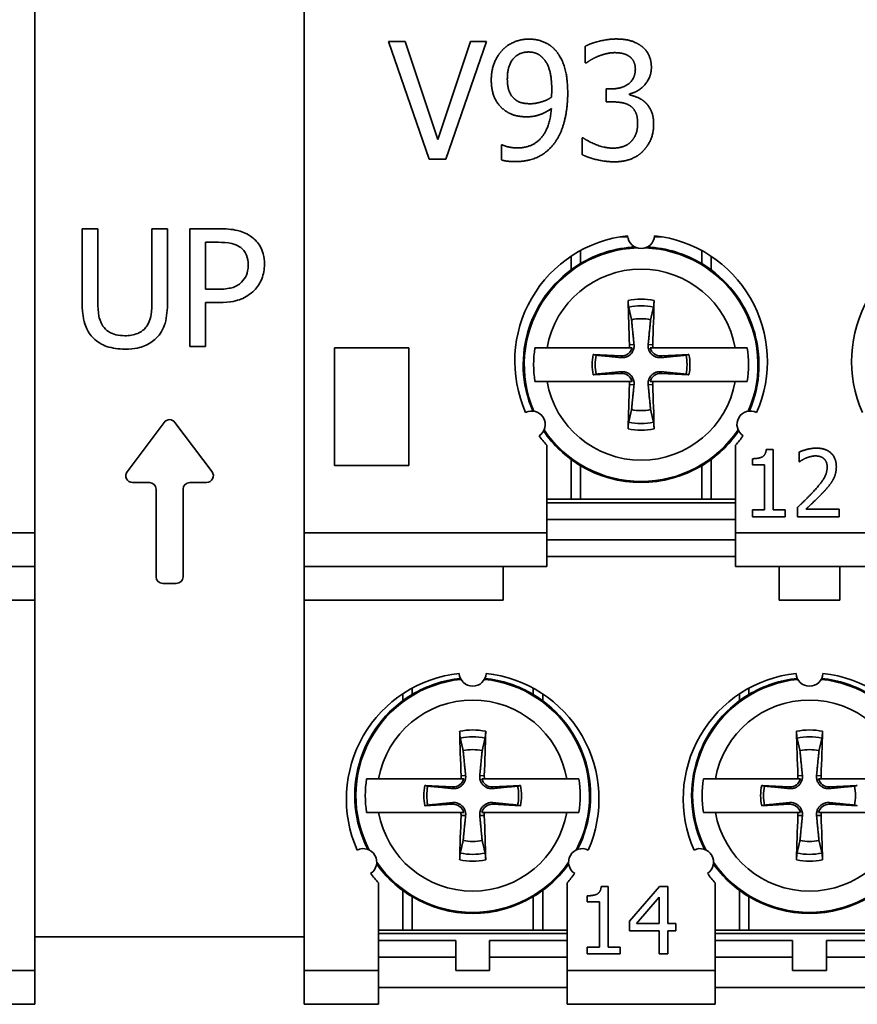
# Model space of a CAD drawing. Header units: millimetres. Extents: x 101 to 293, y 90 to 255.
# Tile 8 of 18: x 141 to 166, y 156 to 185. Entities that reach past the tile are written whole.
import ezdxf

# ---------------------------------------------------------------- set-up
doc = ezdxf.new("R2010")
doc.units = ezdxf.units.MM
doc.layers.add('Visible (ISO)', color=7, linetype='Continuous', lineweight=35)
doc.layers.add('Visible Narrow (ISO)', color=7, linetype='Continuous', lineweight=35)

msp = doc.modelspace()

# ---------------------------------------------------------------- linework, layer by layer
at = {"layer": 'Visible (ISO)'}
for p, q in [((141.386, 228.802), (141.386, 169.802)), ((149.386, 169.802), (149.386, 228.802)), ((153.091, 180.902), (151.886, 184.402)), ((151.886, 184.402), (152.385, 184.402)), ((152.385, 184.402), (153.355, 181.495)), ((153.355, 181.495), (154.325, 184.402)), ((154.799, 184.402), (153.593, 180.902)), ((154.325, 184.402), (154.799, 184.402)), ((157.729, 183.764), (157.729, 184.26)), ((157.757, 183.764), (157.729, 183.764)), ((158.347, 182.607), (158.347, 182.995)), ((158.347, 182.995), (158.503, 182.995)), ((159.045, 182.848), (159.045, 182.814)), ((158.545, 182.607), (158.347, 182.607)), ((155.241, 180.882), (155.241, 181.333)), ((155.241, 181.333), (155.264, 181.333)), ((157.632, 181.044), (157.632, 181.54)), ((157.632, 181.54), (157.666, 181.54)), ((153.593, 180.902), (153.091, 180.902)), ((143.257, 178.839), (142.792, 178.839)), ((142.792, 178.839), (142.792, 176.655)), ((143.257, 176.655), (143.257, 178.839)), ((145.325, 178.839), (144.86, 178.839)), ((144.86, 178.839), (144.86, 176.644)), ((145.325, 176.655), (145.325, 178.839)), ((146.871, 178.839), (145.991, 178.839)), ((145.991, 178.839), (145.991, 175.339)), ((146.456, 177.041), (146.456, 178.436)), ((146.456, 178.436), (146.842, 178.436)), ((146.774, 177.041), (146.456, 177.041)), ((146.456, 176.644), (146.851, 176.644)), ((146.456, 175.339), (146.456, 176.644)), ((145.991, 175.339), (146.456, 175.339)), ((150.286, 171.802), (150.286, 175.302)), ((150.286, 175.302), (152.486, 175.302)), ((152.486, 175.302), (152.486, 171.802)), ((159.029, 175.302), (156.592, 175.302)), ((162.179, 175.302), (159.742, 175.302)), ((158.793, 175.061), (157.966, 175.104)), ((160.805, 175.104), (159.978, 175.061)), ((157.966, 174.5), (158.793, 174.543)), ((159.978, 174.543), (160.805, 174.5)), ((156.592, 174.302), (159.029, 174.302)), ((159.742, 174.302), (162.179, 174.302)), ((145.226, 173.089), (144.126, 171.622)), ((146.646, 171.622), (145.546, 173.089)), ((156.586, 169.802), (156.586, 172.407)), ((162.186, 172.407), (162.186, 169.802)), ((163.102, 172.287), (163.31, 172.287)), ((163.31, 172.287), (163.31, 170.485)), ((162.689, 171.825), (162.689, 172.009)), ((164.075, 171.918), (164.075, 172.203)), ((152.486, 171.802), (150.286, 171.802)), ((163.052, 171.825), (162.689, 171.825)), ((163.052, 170.485), (163.052, 171.825)), ((164.089, 171.918), (164.075, 171.918)), ((144.286, 171.302), (144.786, 171.302)), ((144.986, 171.102), (144.986, 168.502)), ((145.786, 168.502), (145.786, 171.102)), ((145.986, 171.302), (146.486, 171.302)), ((157.308, 170.802), (156.586, 170.802)), ((162.186, 170.702), (156.586, 170.702)), ((157.586, 170.802), (157.308, 170.802)), ((161.186, 170.802), (157.586, 170.802)), ((161.464, 170.802), (161.186, 170.802)), ((162.186, 170.802), (161.464, 170.802)), ((164.032, 170.281), (164.032, 170.565)), ((164.284, 170.513), (165.266, 170.513)), ((165.266, 170.513), (165.266, 170.281)), ((162.689, 170.281), (162.689, 170.485)), ((162.689, 170.485), (163.052, 170.485)), ((163.665, 170.281), (162.689, 170.281)), ((163.31, 170.485), (163.665, 170.485)), ((163.665, 170.485), (163.665, 170.281)), ((165.266, 170.281), (164.032, 170.281)), ((156.586, 170.202), (162.186, 170.202)), ((141.386, 169.802), (141.386, 168.802)), ((149.386, 168.802), (149.386, 169.802)), ((156.586, 169.802), (156.586, 168.802)), ((162.186, 168.802), (162.186, 169.802)), ((156.586, 169.602), (162.186, 169.602)), ((162.186, 169.102), (156.586, 169.102)), ((134.186, 168.802), (141.386, 168.802)), ((141.386, 167.802), (141.386, 168.802)), ((149.386, 168.802), (149.386, 167.802)), ((149.386, 168.802), (156.586, 168.802)), ((155.286, 167.802), (155.286, 168.802)), ((162.186, 168.802), (166.586, 168.802)), ((163.486, 168.802), (163.486, 167.802)), ((165.286, 167.802), (165.286, 168.802)), ((145.186, 168.302), (145.586, 168.302)), ((141.386, 167.802), (141.386, 156.802)), ((149.386, 156.802), (149.386, 167.802)), ((154.029, 162.502), (151.592, 162.502)), ((157.179, 162.502), (154.742, 162.502)), ((164.029, 162.502), (161.592, 162.502)), ((167.179, 162.502), (164.742, 162.502)), ((153.793, 162.261), (152.966, 162.304)), ((155.805, 162.304), (154.978, 162.261)), ((163.793, 162.261), (162.966, 162.304)), ((165.805, 162.304), (164.978, 162.261)), ((152.966, 161.7), (153.793, 161.743)), ((154.978, 161.743), (155.805, 161.7)), ((162.966, 161.7), (163.793, 161.743)), ((164.978, 161.743), (165.805, 161.7)), ((151.592, 161.502), (154.029, 161.502)), ((154.742, 161.502), (157.179, 161.502)), ((161.592, 161.502), (164.029, 161.502)), ((164.742, 161.502), (167.179, 161.502)), ((151.586, 156.802), (151.586, 159.407)), ((157.186, 159.407), (157.186, 156.802)), ((161.586, 156.802), (161.586, 159.407)), ((158.202, 159.305), (158.41, 159.305)), ((158.41, 159.305), (158.41, 157.503)), ((159.04, 158.268), (159.935, 159.299)), ((159.935, 159.299), (160.181, 159.299)), ((160.181, 159.299), (160.181, 158.201)), ((157.789, 158.843), (157.789, 159.026)), ((158.152, 158.843), (157.789, 158.843)), ((158.152, 157.503), (158.152, 158.843)), ((159.251, 158.201), (159.923, 158.983)), ((159.923, 158.983), (159.923, 158.201)), ((159.04, 157.986), (159.04, 158.268)), ((152.308, 158.002), (151.586, 158.002)), ((152.586, 158.002), (152.308, 158.002)), ((156.186, 158.002), (152.586, 158.002)), ((156.464, 158.002), (156.186, 158.002)), ((157.186, 158.002), (156.464, 158.002)), ((159.923, 157.986), (159.04, 157.986)), ((159.923, 158.201), (159.251, 158.201)), ((159.923, 157.299), (159.923, 157.986)), ((160.181, 158.201), (160.419, 158.201)), ((160.181, 157.986), (160.181, 157.299)), ((160.419, 157.986), (160.181, 157.986)), ((160.419, 158.201), (160.419, 157.986)), ((162.308, 158.002), (161.586, 158.002)), ((162.586, 158.002), (162.308, 158.002)), ((166.186, 158.002), (162.586, 158.002)), ((157.186, 157.902), (151.586, 157.902)), ((153.886, 157.702), (151.586, 157.702)), ((153.886, 157.202), (153.886, 157.702)), ((157.186, 157.702), (154.886, 157.702)), ((154.886, 157.702), (154.886, 157.202)), ((167.186, 157.902), (161.586, 157.902)), ((163.886, 157.702), (161.586, 157.702)), ((163.886, 157.202), (163.886, 157.702)), ((167.186, 157.702), (164.886, 157.702)), ((164.886, 157.702), (164.886, 157.202)), ((157.789, 157.299), (157.789, 157.503)), ((157.789, 157.503), (158.152, 157.503)), ((158.41, 157.503), (158.765, 157.503)), ((158.765, 157.503), (158.765, 157.299)), ((151.586, 157.202), (153.886, 157.202)), ((153.886, 156.802), (153.886, 157.202)), ((154.886, 157.202), (157.186, 157.202)), ((154.886, 157.202), (154.886, 156.802)), ((158.765, 157.299), (157.789, 157.299)), ((160.181, 157.299), (159.923, 157.299)), ((161.586, 157.202), (163.886, 157.202)), ((163.886, 156.802), (163.886, 157.202)), ((164.886, 157.202), (167.186, 157.202)), ((164.886, 157.202), (164.886, 156.802)), ((141.386, 156.802), (141.386, 155.802)), ((149.386, 155.802), (149.386, 156.802)), ((151.586, 156.802), (151.586, 155.802)), ((154.886, 156.802), (153.886, 156.802)), ((157.186, 155.802), (157.186, 156.802)), ((161.586, 156.802), (161.586, 155.802)), ((164.886, 156.802), (163.886, 156.802)), ((151.586, 156.302), (157.186, 156.302)), ((161.586, 156.302), (167.186, 156.302)), ((139.186, 155.802), (141.386, 155.802)), ((149.386, 155.802), (151.586, 155.802)), ((157.186, 155.802), (161.586, 155.802))]:
    msp.add_line(p, q, dxfattribs=at)
for centre, radius, start, end in [((159.386, 174.902), 3.75, 96.1145, 203.8855), ((159.386, 178.652), 0.4, 183.0572, 356.9428), ((159.386, 174.902), 3.75, 336.1145, 83.8855), ((169.386, 174.902), 3.75, 96.1145, 203.8855), ((159.386, 174.802), 3.5, 93.0229, 120.9497), ((159.386, 174.802), 3.5, 59.0503, 86.9771), ((159.386, 174.802), 3.5, 120.9497, 203.1517), ((159.386, 174.802), 3.5, 336.8483, 59.0503), ((159.386, 174.802), 1.364, 78.0487, 101.9513), ((159.386, 174.802), 3.19, 170.9822, 189.0178), ((158.81, 175.378), 0.317, 267.0335, 346.1335), ((159.962, 175.378), 0.317, 193.8665, 272.9665), ((159.386, 174.802), 3.19, 350.9822, 9.0178), ((159.386, 174.802), 1.451, 167.9816, 192.0184), ((159.386, 174.802), 1.364, 168.0487, 191.9513), ((159.386, 174.802), 1.364, 348.0487, 11.9513), ((159.386, 174.802), 1.451, 347.9816, 12.0184), ((158.81, 174.226), 0.317, 13.8665, 92.9665), ((159.962, 174.226), 0.317, 87.0335, 166.1335), ((159.386, 174.802), 1.364, 258.0487, 281.9513), ((145.386, 172.969), 0.2, 36.8699, 143.1301), ((156.138, 173.027), 0.4, 303.0572, 116.9428), ((162.633, 173.027), 0.4, 63.0572, 236.9428), ((159.386, 174.902), 3.75, 216.1145, 221.6975), ((159.386, 174.802), 3.5, 214.1666, 239.0503), ((159.386, 174.802), 3.5, 300.9497, 325.8334), ((159.386, 174.902), 3.75, 318.3025, 323.8855), ((159.386, 174.802), 3.5, 239.0503, 300.9497), ((144.286, 171.502), 0.2, 143.1301, 270), ((146.486, 171.502), 0.2, 270, 36.8699), ((144.786, 171.102), 0.2, 0, 90), ((145.986, 171.102), 0.2, 90, 180), ((145.186, 168.502), 0.2, 180, 270), ((145.586, 168.502), 0.2, 270, 0), ((154.386, 161.902), 3.75, 96.1145, 203.8855), ((154.386, 165.652), 0.4, 183.0572, 356.9428), ((154.386, 161.902), 3.75, 336.1145, 83.8855), ((164.386, 161.902), 3.75, 96.1145, 203.8855), ((164.386, 165.652), 0.4, 183.0572, 356.9428), ((164.386, 161.902), 3.75, 336.1145, 83.8855), ((154.386, 162.002), 3.5, 95.9469, 120.9497), ((154.386, 162.002), 3.5, 59.0503, 84.0531), ((164.386, 162.002), 3.5, 95.9469, 120.9497), ((164.386, 162.002), 3.5, 59.0503, 84.0531), ((154.386, 162.002), 3.5, 120.9497, 207.1662), ((154.386, 162.002), 3.5, 332.8338, 59.0503), ((164.386, 162.002), 3.5, 120.9497, 207.1662), ((154.386, 162.002), 1.364, 78.0487, 101.9513), ((164.386, 162.002), 1.364, 78.0487, 101.9513), ((154.386, 162.002), 3.19, 170.9822, 189.0178), ((153.81, 162.578), 0.317, 267.0335, 346.1335), ((154.962, 162.578), 0.317, 193.8665, 272.9665), ((154.386, 162.002), 3.19, 350.9822, 9.0178), ((164.386, 162.002), 3.19, 170.9822, 189.0178), ((163.81, 162.578), 0.317, 267.0335, 346.1335), ((164.962, 162.578), 0.317, 193.8665, 272.9665), ((154.386, 162.002), 1.451, 167.9816, 192.0184), ((154.386, 162.002), 1.364, 168.0487, 191.9513), ((154.386, 162.002), 1.364, 348.0487, 11.9513), ((154.386, 162.002), 1.451, 347.9816, 12.0184), ((164.386, 162.002), 1.451, 167.9816, 192.0184), ((164.386, 162.002), 1.364, 168.0487, 191.9513), ((164.386, 162.002), 1.364, 348.0487, 11.9513), ((153.81, 161.426), 0.317, 13.8665, 92.9665), ((154.962, 161.426), 0.317, 87.0335, 166.1335), ((163.81, 161.426), 0.317, 13.8665, 92.9665), ((164.962, 161.426), 0.317, 87.0335, 166.1335), ((154.386, 162.002), 1.364, 258.0487, 281.9513), ((164.386, 162.002), 1.364, 258.0487, 281.9513), ((151.138, 160.027), 0.4, 303.0572, 116.9428), ((157.633, 160.027), 0.4, 63.0572, 236.9428), ((161.138, 160.027), 0.4, 303.0572, 116.9428), ((154.386, 161.902), 3.75, 216.1145, 221.6975), ((154.386, 162.002), 3.5, 215.4449, 239.0503), ((154.386, 162.002), 3.5, 300.9497, 324.5551), ((154.386, 161.902), 3.75, 318.3025, 323.8855), ((164.386, 161.902), 3.75, 216.1145, 221.6975), ((164.386, 162.002), 3.5, 215.4449, 239.0503), ((154.386, 162.002), 3.5, 239.0503, 300.9497), ((164.386, 162.002), 3.5, 239.0503, 300.9497)]:
    msp.add_arc(centre, radius, start, end, dxfattribs=at)
for centre, major_axis, start_param, end_param in [((159.593, 174.813), (0.31, -5.988), 4.385115, 4.611319), ((159.179, 174.813), (0.31, 5.988), 4.813459, 5.039663), ((159.593, 174.791), (-0.31, -5.988), 4.813459, 5.039663), ((159.179, 174.791), (-0.31, 5.988), 4.385115, 4.611319), ((154.593, 162.013), (0.31, -5.988), 4.385115, 4.611319), ((154.179, 162.013), (0.31, 5.988), 4.813459, 5.039663), ((164.593, 162.013), (0.31, -5.988), 4.385115, 4.611319), ((164.179, 162.013), (0.31, 5.988), 4.813459, 5.039663), ((154.593, 161.991), (-0.31, -5.988), 4.813459, 5.039663), ((154.179, 161.991), (-0.31, 5.988), 4.385115, 4.611319), ((164.593, 161.991), (-0.31, -5.988), 4.813459, 5.039663), ((164.179, 161.991), (-0.31, 5.988), 4.385115, 4.611319)]:
    msp.add_ellipse(centre, major_axis=major_axis, ratio=0.087156, start_param=start_param, end_param=end_param, dxfattribs=at)
for points, degree in [([(155.267, 184.144), (155.411, 184.3), (155.834, 184.473), (156.049, 184.473)], 2), ([(156.049, 184.473), (156.291, 184.473), (156.682, 184.311), (156.827, 184.158)], 2), ([(157.729, 184.26), (157.882, 184.342), (158.406, 184.476), (158.642, 184.476)], 2), ([(158.642, 184.476), (158.88, 184.476), (159.235, 184.379), (159.379, 184.277)], 2), ([(159.379, 184.277), (159.532, 184.167), (159.691, 183.846), (159.691, 183.631)], 2), ([(154.938, 183.265), (154.938, 183.534), (155.113, 183.982), (155.267, 184.144)], 2), ([(155.414, 183.284), (155.414, 183.676), (155.757, 184.09), (156.047, 184.09)], 2), ([(156.047, 184.09), (156.171, 184.09), (156.384, 184.005), (156.486, 183.891)], 2), ([(156.827, 184.158), (157.008, 183.965), (157.207, 183.341), (157.207, 182.862)], 2), ([(158.605, 184.07), (158.477, 184.07), (158.225, 184.008), (158.103, 183.96)], 2), ([(159.03, 183.962), (158.942, 184.022), (158.727, 184.07), (158.605, 184.07)], 2), ([(156.486, 183.891), (156.603, 183.769), (156.733, 183.321), (156.733, 182.967)], 2), ([(158.103, 183.96), (157.989, 183.911), (157.822, 183.809), (157.757, 183.764)], 2), ([(159.215, 183.582), (159.215, 183.716), (159.113, 183.906), (159.03, 183.962)], 2), ([(158.503, 182.995), (158.818, 182.995), (159.215, 183.296), (159.215, 183.582)], 2), ([(159.691, 183.631), (159.691, 183.341), (159.311, 182.904), (159.045, 182.848)], 2), ([(155.318, 182.371), (155.13, 182.516), (154.938, 182.955), (154.938, 183.265)], 2), ([(155.652, 182.675), (155.528, 182.777), (155.414, 183.063), (155.414, 183.284)], 2), ([(156.733, 182.967), (156.733, 182.896), (156.727, 182.78), (156.724, 182.746)], 2), ([(157.207, 182.862), (157.207, 182.428), (157.011, 181.651), (156.821, 181.393)], 2), ([(159.045, 182.814), (159.155, 182.791), (159.408, 182.689), (159.515, 182.587)], 2), ([(156.098, 182.553), (155.967, 182.553), (155.743, 182.601), (155.652, 182.675)], 2), ([(156.724, 182.746), (156.594, 182.658), (156.248, 182.553), (156.098, 182.553)], 2), ([(159.073, 182.482), (158.974, 182.553), (158.704, 182.607), (158.545, 182.607)], 2), ([(159.515, 182.587), (159.623, 182.487), (159.759, 182.17), (159.759, 181.94)], 2), ([(155.993, 182.164), (155.8, 182.164), (155.479, 182.249), (155.318, 182.371)], 2), ([(155.701, 181.24), (156.16, 181.24), (156.685, 181.846), (156.722, 182.408)], 2), ([(156.722, 182.408), (156.534, 182.28), (156.194, 182.164), (155.993, 182.164)], 2), ([(159.283, 181.974), (159.283, 182.164), (159.172, 182.411), (159.073, 182.482)], 2), ([(159.09, 181.43), (159.184, 181.534), (159.283, 181.784), (159.283, 181.974)], 2), ([(159.759, 181.94), (159.759, 181.705), (159.598, 181.305), (159.45, 181.152)], 2), ([(155.264, 181.333), (155.323, 181.299), (155.573, 181.24), (155.701, 181.24)], 2), ([(156.821, 181.393), (156.62, 181.12), (156.052, 180.834), (155.638, 180.834)], 2), ([(157.666, 181.54), (157.814, 181.432), (158.313, 181.234), (158.56, 181.234)], 2), ([(158.56, 181.234), (158.704, 181.234), (158.994, 181.325), (159.09, 181.43)], 2), ([(158.588, 180.828), (158.324, 180.828), (157.808, 180.956), (157.632, 181.044)], 2), ([(159.45, 181.152), (159.297, 180.993), (158.863, 180.828), (158.588, 180.828)], 2), ([(155.638, 180.834), (155.545, 180.834), (155.332, 180.854), (155.241, 180.882)], 2), ([(159.042, 175.39), (159.044, 175.361), (159.039, 175.331), (159.029, 175.302)], 3), ([(159.029, 175.302), (159.055, 175.302), (159.083, 175.302), (159.118, 175.302)], 3), ([(159.742, 174.302), (159.717, 174.302), (159.688, 174.302), (159.654, 174.302)], 3), ([(159.729, 174.214), (159.728, 174.242), (159.732, 174.273), (159.742, 174.302)], 3), ([(162.689, 172.009), (162.895, 172.009), (163.089, 172.125), (163.102, 172.287)], 2), ([(164.075, 172.203), (164.157, 172.244), (164.454, 172.323), (164.587, 172.323)], 2), ([(164.587, 172.323), (164.867, 172.323), (165.183, 172.026), (165.183, 171.774)], 2), ([(164.284, 172.028), (164.227, 172.005), (164.122, 171.941), (164.089, 171.918)], 2), ([(164.567, 172.091), (164.496, 172.091), (164.35, 172.056), (164.284, 172.028)], 2), ([(164.812, 172.01), (164.765, 172.051), (164.642, 172.091), (164.567, 172.091)], 2), ([(164.911, 171.759), (164.911, 171.843), (164.859, 171.97), (164.812, 172.01)], 2), ([(164.515, 171.046), (164.744, 171.297), (164.911, 171.599), (164.911, 171.759)], 2), ([(165.183, 171.774), (165.183, 171.655), (165.128, 171.458), (165.079, 171.373)], 2), ([(165.079, 171.373), (165.031, 171.286), (164.89, 171.114), (164.812, 171.031)], 2), ([(164.032, 170.565), (164.165, 170.689), (164.402, 170.921), (164.515, 171.046)], 2), ([(164.812, 171.031), (164.686, 170.894), (164.376, 170.599), (164.284, 170.513)], 2), ([(154.042, 162.59), (154.044, 162.561), (154.039, 162.531), (154.029, 162.502)], 3), ([(154.029, 162.502), (154.055, 162.502), (154.083, 162.502), (154.118, 162.502)], 3), ([(164.042, 162.59), (164.044, 162.561), (164.039, 162.531), (164.029, 162.502)], 3), ([(164.029, 162.502), (164.055, 162.502), (164.083, 162.502), (164.118, 162.502)], 3), ([(154.742, 161.502), (154.717, 161.502), (154.688, 161.502), (154.654, 161.502)], 3), ([(154.729, 161.414), (154.728, 161.442), (154.732, 161.473), (154.742, 161.502)], 3), ([(164.742, 161.502), (164.717, 161.502), (164.688, 161.502), (164.654, 161.502)], 3), ([(164.729, 161.414), (164.728, 161.442), (164.732, 161.473), (164.742, 161.502)], 3), ([(157.789, 159.026), (157.995, 159.026), (158.189, 159.143), (158.202, 159.305)], 2)]:
    msp.add_open_spline(points, degree=degree, dxfattribs=at)
for points, knots in [([(147.787, 178.62), (147.643, 178.72), (147.498, 178.765), (147.233, 178.827), (147.043, 178.839), (146.871, 178.839)], [-0.0816644, -0.0816644, -0.0816644, -0.0816644, -0.05171353, -0.05171353, 0, 0, 0, 0]), ([(146.842, 178.436), (146.942, 178.436), (147.103, 178.431), (147.317, 178.381), (147.396, 178.35), (147.466, 178.303)], [-0.06607956, -0.06607956, -0.06607956, -0.06607956, -0.02541239, -0.02541239, 0, 0, 0, 0]), ([(148.204, 177.784), (148.204, 177.889), (148.193, 177.995), (148.147, 178.166), (148.115, 178.254), (147.982, 178.459), (147.893, 178.548), (147.787, 178.62)], [-0.1251652, -0.1251652, -0.1251652, -0.1251652, -0.0734303, -0.0734303, -0.0384986, -0.0384986, 0, 0, 0, 0]), ([(147.466, 178.303), (147.511, 178.273), (147.552, 178.237), (147.621, 178.154), (147.647, 178.108), (147.705, 177.967), (147.719, 177.868), (147.719, 177.77)], [-0.06202761, -0.06202761, -0.06202761, -0.06202761, -0.04566983, -0.04566983, -0.02952253, -0.02952253, 0, 0, 0, 0]), ([(147.719, 177.77), (147.719, 177.626), (147.693, 177.53), (147.632, 177.383), (147.582, 177.312), (147.52, 177.251)], [-0.04781316, -0.04781316, -0.04781316, -0.04781316, -0.02617004, -0.02617004, 0, 0, 0, 0]), ([(147.897, 177.007), (147.946, 177.054), (147.989, 177.107), (148.065, 177.224), (148.097, 177.287), (148.178, 177.491), (148.204, 177.635), (148.204, 177.784)], [-0.0859768, -0.0859768, -0.0859768, -0.0859768, -0.06573313, -0.06573313, -0.04463858, -0.04463858, 0, 0, 0, 0]), ([(147.52, 177.251), (147.482, 177.211), (147.439, 177.177), (147.341, 177.121), (147.288, 177.101), (147.142, 177.063), (147.007, 177.041), (146.774, 177.041)], [-0.1540531, -0.1540531, -0.1540531, -0.1540531, -0.1128371, -0.1128371, -0.0697504, -0.0697504, 0, 0, 0, 0]), ([(146.851, 176.644), (147.205, 176.644), (147.397, 176.705), (147.652, 176.809), (147.783, 176.894), (147.897, 177.007)], [-0.08242256, -0.08242256, -0.08242256, -0.08242256, -0.04798675, -0.04798675, 0, 0, 0, 0]), ([(142.792, 176.655), (142.792, 176.236), (142.862, 176.02), (142.957, 175.792), (143.031, 175.683), (143.127, 175.588)], [-0.07407033, -0.07407033, -0.07407033, -0.07407033, -0.04037037, -0.04037037, 0, 0, 0, 0]), ([(143.407, 175.949), (143.325, 176.073), (143.299, 176.189), (143.264, 176.376), (143.257, 176.524), (143.257, 176.655)], [-0.05654311, -0.05654311, -0.05654311, -0.05654311, -0.03921952, -0.03921952, 0, 0, 0, 0]), ([(144.99, 175.588), (145.052, 175.648), (145.105, 175.714), (145.211, 175.891), (145.239, 175.985), (145.307, 176.227), (145.325, 176.449), (145.325, 176.655)], [-0.08493702, -0.08493702, -0.08493702, -0.08493702, -0.07534179, -0.07534179, -0.06183689, -0.06183689, 0, 0, 0, 0]), ([(159.017, 176.509), (159.015, 176.517), (159.013, 176.528), (159.009, 176.554), (159.007, 176.574), (159.004, 176.612), (159.002, 176.637), (159, 176.675), (158.999, 176.695), (158.999, 176.712)], [0.05679721, 0.05679721, 0.05679721, 0.05679721, 0.06179344, 0.06179344, 0.06795878, 0.06795878, 0.07419119, 0.07419119, 0.07940356, 0.07940356, 0.07940356, 0.07940356]), ([(159.773, 176.712), (159.772, 176.695), (159.771, 176.675), (159.769, 176.637), (159.768, 176.612), (159.764, 176.574), (159.762, 176.554), (159.758, 176.528), (159.756, 176.517), (159.755, 176.509)], [0.01964779, 0.01964779, 0.01964779, 0.01964779, 0.02486016, 0.02486016, 0.03109257, 0.03109257, 0.03725791, 0.03725791, 0.04225414, 0.04225414, 0.04225414, 0.04225414]), ([(144.86, 176.644), (144.86, 176.42), (144.839, 176.297), (144.806, 176.133), (144.768, 176.037), (144.709, 175.949)], [-0.04999346, -0.04999346, -0.04999346, -0.04999346, -0.03171777, -0.03171777, 0, 0, 0, 0]), ([(144.057, 175.662), (143.969, 175.662), (143.879, 175.67), (143.732, 175.705), (143.649, 175.733), (143.503, 175.83), (143.45, 175.884), (143.407, 175.949)], [-0.09321812, -0.09321812, -0.09321812, -0.09321812, -0.05246906, -0.05246906, -0.02323014, -0.02323014, 0, 0, 0, 0]), ([(144.709, 175.949), (144.678, 175.901), (144.639, 175.859), (144.537, 175.776), (144.479, 175.748), (144.319, 175.682), (144.188, 175.662), (144.057, 175.662)], [-0.06148842, -0.06148842, -0.06148842, -0.06148842, -0.05187671, -0.05187671, -0.0394165, -0.0394165, 0, 0, 0, 0]), ([(143.127, 175.588), (143.181, 175.534), (143.24, 175.487), (143.38, 175.401), (143.453, 175.369), (143.689, 175.286), (143.876, 175.265), (144.057, 175.265)], [-0.09274873, -0.09274873, -0.09274873, -0.09274873, -0.07479639, -0.07479639, -0.05425037, -0.05425037, 0, 0, 0, 0]), ([(144.057, 175.265), (144.359, 175.265), (144.535, 175.317), (144.771, 175.412), (144.888, 175.488), (144.99, 175.588)], [-0.07637679, -0.07637679, -0.07637679, -0.07637679, -0.04279104, -0.04279104, 0, 0, 0, 0]), ([(156.235, 175.302), (156.258, 175.302), (156.281, 175.302), (156.384, 175.302), (156.487, 175.302), (156.592, 175.302)], [0.07881728, 0.07881728, 0.07881728, 0.07881728, 0.08869526, 0.08869526, 0.12224023, 0.12224023, 0.12224023, 0.12224023]), ([(159.176, 175.397), (159.176, 175.39), (159.177, 175.384), (159.179, 175.342), (159.175, 175.306), (159.159, 175.246), (159.148, 175.217), (159.117, 175.161), (159.097, 175.134), (159.053, 175.091), (159.027, 175.071), (158.971, 175.039), (158.941, 175.028), (158.881, 175.013), (158.846, 175.009), (158.804, 175.011), (158.797, 175.011), (158.791, 175.012)], [-0.07173795, -0.07173795, -0.07173795, -0.07173795, -0.06969611, -0.06969611, -0.05877129, -0.05877129, -0.04954088, -0.04954088, -0.04031046, -0.04031046, -0.03108005, -0.03108005, -0.02184964, -0.02184964, -0.01092482, -0.01092482, -0.00888298, -0.00888298, -0.00888298, -0.00888298]), ([(159.981, 175.012), (159.974, 175.011), (159.968, 175.011), (159.926, 175.009), (159.89, 175.013), (159.83, 175.028), (159.8, 175.039), (159.744, 175.071), (159.718, 175.091), (159.675, 175.134), (159.654, 175.161), (159.623, 175.217), (159.612, 175.246), (159.597, 175.306), (159.593, 175.342), (159.595, 175.384), (159.595, 175.39), (159.596, 175.397)], [-0.07173795, -0.07173795, -0.07173795, -0.07173795, -0.06969611, -0.06969611, -0.05877129, -0.05877129, -0.04954088, -0.04954088, -0.04031046, -0.04031046, -0.03108005, -0.03108005, -0.02184964, -0.02184964, -0.01092482, -0.01092482, -0.00888298, -0.00888298, -0.00888298, -0.00888298]), ([(159.742, 175.302), (159.735, 175.323), (159.731, 175.345), (159.729, 175.374), (159.729, 175.382), (159.729, 175.39)], [-0.113499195, -0.113499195, -0.113499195, -0.113499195, -0.107163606, -0.107163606, -0.104779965, -0.104779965, -0.104779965, -0.104779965]), ([(162.179, 175.302), (162.285, 175.302), (162.388, 175.302), (162.49, 175.302), (162.514, 175.302), (162.536, 175.302)], [0.60052001, 0.60052001, 0.60052001, 0.60052001, 0.63406498, 0.63406498, 0.64394296, 0.64394296, 0.64394296, 0.64394296]), ([(158.791, 174.592), (158.797, 174.593), (158.804, 174.593), (158.846, 174.595), (158.881, 174.591), (158.941, 174.576), (158.971, 174.564), (159.027, 174.533), (159.053, 174.513), (159.097, 174.47), (159.117, 174.443), (159.148, 174.387), (159.159, 174.358), (159.175, 174.297), (159.179, 174.262), (159.177, 174.22), (159.176, 174.214), (159.176, 174.207)], [-0.07173795, -0.07173795, -0.07173795, -0.07173795, -0.06969611, -0.06969611, -0.05877129, -0.05877129, -0.04954088, -0.04954088, -0.04031046, -0.04031046, -0.03108005, -0.03108005, -0.02184964, -0.02184964, -0.01092482, -0.01092482, -0.00888298, -0.00888298, -0.00888298, -0.00888298]), ([(159.596, 174.207), (159.595, 174.214), (159.595, 174.22), (159.593, 174.262), (159.597, 174.297), (159.612, 174.358), (159.623, 174.387), (159.654, 174.443), (159.675, 174.47), (159.718, 174.513), (159.744, 174.533), (159.8, 174.564), (159.83, 174.576), (159.89, 174.591), (159.926, 174.595), (159.968, 174.593), (159.974, 174.593), (159.981, 174.592)], [-0.07173795, -0.07173795, -0.07173795, -0.07173795, -0.06969611, -0.06969611, -0.05877129, -0.05877129, -0.04954088, -0.04954088, -0.04031046, -0.04031046, -0.03108005, -0.03108005, -0.02184964, -0.02184964, -0.01092482, -0.01092482, -0.00888298, -0.00888298, -0.00888298, -0.00888298]), ([(156.592, 174.302), (156.487, 174.302), (156.384, 174.302), (156.281, 174.302), (156.258, 174.302), (156.235, 174.302)], [0.60052001, 0.60052001, 0.60052001, 0.60052001, 0.63406498, 0.63406498, 0.64394296, 0.64394296, 0.64394296, 0.64394296]), ([(159.029, 174.302), (159.037, 174.281), (159.041, 174.259), (159.043, 174.23), (159.043, 174.222), (159.042, 174.214)], [-0.113499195, -0.113499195, -0.113499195, -0.113499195, -0.107163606, -0.107163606, -0.104779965, -0.104779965, -0.104779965, -0.104779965]), ([(162.536, 174.302), (162.514, 174.302), (162.49, 174.302), (162.388, 174.302), (162.285, 174.302), (162.179, 174.302)], [0.07881728, 0.07881728, 0.07881728, 0.07881728, 0.08869526, 0.08869526, 0.12224023, 0.12224023, 0.12224023, 0.12224023]), ([(158.999, 172.892), (158.999, 172.909), (159, 172.929), (159.002, 172.967), (159.004, 172.992), (159.007, 173.03), (159.009, 173.05), (159.013, 173.076), (159.015, 173.087), (159.017, 173.095)], [0.01964779, 0.01964779, 0.01964779, 0.01964779, 0.02486016, 0.02486016, 0.03109257, 0.03109257, 0.03725791, 0.03725791, 0.04225414, 0.04225414, 0.04225414, 0.04225414]), ([(159.755, 173.095), (159.756, 173.087), (159.758, 173.076), (159.762, 173.05), (159.764, 173.03), (159.768, 172.992), (159.769, 172.967), (159.771, 172.929), (159.772, 172.909), (159.773, 172.892)], [0.05679721, 0.05679721, 0.05679721, 0.05679721, 0.06179344, 0.06179344, 0.06795878, 0.06795878, 0.07419119, 0.07419119, 0.07940356, 0.07940356, 0.07940356, 0.07940356]), ([(154.017, 163.709), (154.015, 163.717), (154.013, 163.728), (154.009, 163.754), (154.007, 163.774), (154.004, 163.812), (154.002, 163.837), (154, 163.875), (153.999, 163.895), (153.999, 163.912)], [0.05679721, 0.05679721, 0.05679721, 0.05679721, 0.06179344, 0.06179344, 0.06795878, 0.06795878, 0.07419119, 0.07419119, 0.07940356, 0.07940356, 0.07940356, 0.07940356]), ([(154.773, 163.912), (154.772, 163.895), (154.771, 163.875), (154.769, 163.837), (154.768, 163.812), (154.764, 163.774), (154.762, 163.754), (154.758, 163.728), (154.756, 163.717), (154.755, 163.709)], [0.01964779, 0.01964779, 0.01964779, 0.01964779, 0.02486016, 0.02486016, 0.03109257, 0.03109257, 0.03725791, 0.03725791, 0.04225414, 0.04225414, 0.04225414, 0.04225414]), ([(164.017, 163.709), (164.015, 163.717), (164.013, 163.728), (164.009, 163.754), (164.007, 163.774), (164.004, 163.812), (164.002, 163.837), (164, 163.875), (163.999, 163.895), (163.999, 163.912)], [0.05679721, 0.05679721, 0.05679721, 0.05679721, 0.06179344, 0.06179344, 0.06795878, 0.06795878, 0.07419119, 0.07419119, 0.07940356, 0.07940356, 0.07940356, 0.07940356]), ([(164.773, 163.912), (164.772, 163.895), (164.771, 163.875), (164.769, 163.837), (164.768, 163.812), (164.764, 163.774), (164.762, 163.754), (164.758, 163.728), (164.756, 163.717), (164.755, 163.709)], [0.01964779, 0.01964779, 0.01964779, 0.01964779, 0.02486016, 0.02486016, 0.03109257, 0.03109257, 0.03725791, 0.03725791, 0.04225414, 0.04225414, 0.04225414, 0.04225414]), ([(151.235, 162.502), (151.258, 162.502), (151.281, 162.502), (151.384, 162.502), (151.487, 162.502), (151.592, 162.502)], [0.07881728, 0.07881728, 0.07881728, 0.07881728, 0.08869526, 0.08869526, 0.12224023, 0.12224023, 0.12224023, 0.12224023]), ([(154.176, 162.597), (154.176, 162.59), (154.177, 162.584), (154.179, 162.542), (154.175, 162.506), (154.159, 162.446), (154.148, 162.417), (154.117, 162.361), (154.097, 162.334), (154.053, 162.291), (154.027, 162.271), (153.971, 162.239), (153.941, 162.228), (153.881, 162.213), (153.846, 162.209), (153.804, 162.211), (153.797, 162.211), (153.791, 162.212)], [-0.07173795, -0.07173795, -0.07173795, -0.07173795, -0.06969611, -0.06969611, -0.05877129, -0.05877129, -0.04954088, -0.04954088, -0.04031046, -0.04031046, -0.03108005, -0.03108005, -0.02184964, -0.02184964, -0.01092482, -0.01092482, -0.00888298, -0.00888298, -0.00888298, -0.00888298]), ([(154.981, 162.212), (154.974, 162.211), (154.968, 162.211), (154.926, 162.209), (154.89, 162.213), (154.83, 162.228), (154.8, 162.239), (154.744, 162.271), (154.718, 162.291), (154.675, 162.334), (154.654, 162.361), (154.623, 162.417), (154.612, 162.446), (154.597, 162.506), (154.593, 162.542), (154.595, 162.584), (154.595, 162.59), (154.596, 162.597)], [-0.07173795, -0.07173795, -0.07173795, -0.07173795, -0.06969611, -0.06969611, -0.05877129, -0.05877129, -0.04954088, -0.04954088, -0.04031046, -0.04031046, -0.03108005, -0.03108005, -0.02184964, -0.02184964, -0.01092482, -0.01092482, -0.00888298, -0.00888298, -0.00888298, -0.00888298]), ([(154.742, 162.502), (154.735, 162.523), (154.731, 162.545), (154.729, 162.574), (154.729, 162.582), (154.729, 162.59)], [-0.113499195, -0.113499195, -0.113499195, -0.113499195, -0.107163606, -0.107163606, -0.104779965, -0.104779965, -0.104779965, -0.104779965]), ([(157.179, 162.502), (157.285, 162.502), (157.388, 162.502), (157.49, 162.502), (157.514, 162.502), (157.536, 162.502)], [0.60052001, 0.60052001, 0.60052001, 0.60052001, 0.63406498, 0.63406498, 0.64394296, 0.64394296, 0.64394296, 0.64394296]), ([(161.235, 162.502), (161.258, 162.502), (161.281, 162.502), (161.384, 162.502), (161.487, 162.502), (161.592, 162.502)], [0.07881728, 0.07881728, 0.07881728, 0.07881728, 0.08869526, 0.08869526, 0.12224023, 0.12224023, 0.12224023, 0.12224023]), ([(164.176, 162.597), (164.176, 162.59), (164.177, 162.584), (164.179, 162.542), (164.175, 162.506), (164.159, 162.446), (164.148, 162.417), (164.117, 162.361), (164.097, 162.334), (164.053, 162.291), (164.027, 162.271), (163.971, 162.239), (163.941, 162.228), (163.881, 162.213), (163.846, 162.209), (163.804, 162.211), (163.797, 162.211), (163.791, 162.212)], [-0.07173795, -0.07173795, -0.07173795, -0.07173795, -0.06969611, -0.06969611, -0.05877129, -0.05877129, -0.04954088, -0.04954088, -0.04031046, -0.04031046, -0.03108005, -0.03108005, -0.02184964, -0.02184964, -0.01092482, -0.01092482, -0.00888298, -0.00888298, -0.00888298, -0.00888298]), ([(164.981, 162.212), (164.974, 162.211), (164.968, 162.211), (164.926, 162.209), (164.89, 162.213), (164.83, 162.228), (164.8, 162.239), (164.744, 162.271), (164.718, 162.291), (164.675, 162.334), (164.654, 162.361), (164.623, 162.417), (164.612, 162.446), (164.597, 162.506), (164.593, 162.542), (164.595, 162.584), (164.595, 162.59), (164.596, 162.597)], [-0.07173795, -0.07173795, -0.07173795, -0.07173795, -0.06969611, -0.06969611, -0.05877129, -0.05877129, -0.04954088, -0.04954088, -0.04031046, -0.04031046, -0.03108005, -0.03108005, -0.02184964, -0.02184964, -0.01092482, -0.01092482, -0.00888298, -0.00888298, -0.00888298, -0.00888298]), ([(164.742, 162.502), (164.735, 162.523), (164.731, 162.545), (164.729, 162.574), (164.729, 162.582), (164.729, 162.59)], [-0.113499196, -0.113499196, -0.113499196, -0.113499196, -0.107163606, -0.107163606, -0.104779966, -0.104779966, -0.104779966, -0.104779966]), ([(153.791, 161.792), (153.797, 161.793), (153.804, 161.793), (153.846, 161.795), (153.881, 161.791), (153.941, 161.776), (153.971, 161.764), (154.027, 161.733), (154.053, 161.713), (154.097, 161.67), (154.117, 161.643), (154.148, 161.587), (154.159, 161.558), (154.175, 161.497), (154.179, 161.462), (154.177, 161.42), (154.176, 161.414), (154.176, 161.407)], [-0.07173795, -0.07173795, -0.07173795, -0.07173795, -0.06969611, -0.06969611, -0.05877129, -0.05877129, -0.04954088, -0.04954088, -0.04031046, -0.04031046, -0.03108005, -0.03108005, -0.02184964, -0.02184964, -0.01092482, -0.01092482, -0.00888298, -0.00888298, -0.00888298, -0.00888298]), ([(154.596, 161.407), (154.595, 161.414), (154.595, 161.42), (154.593, 161.462), (154.597, 161.497), (154.612, 161.558), (154.623, 161.587), (154.654, 161.643), (154.675, 161.67), (154.718, 161.713), (154.744, 161.733), (154.8, 161.764), (154.83, 161.776), (154.89, 161.791), (154.926, 161.795), (154.968, 161.793), (154.974, 161.793), (154.981, 161.792)], [-0.07173795, -0.07173795, -0.07173795, -0.07173795, -0.06969611, -0.06969611, -0.05877129, -0.05877129, -0.04954088, -0.04954088, -0.04031046, -0.04031046, -0.03108005, -0.03108005, -0.02184964, -0.02184964, -0.01092482, -0.01092482, -0.00888298, -0.00888298, -0.00888298, -0.00888298]), ([(163.791, 161.792), (163.797, 161.793), (163.804, 161.793), (163.846, 161.795), (163.881, 161.791), (163.941, 161.776), (163.971, 161.764), (164.027, 161.733), (164.053, 161.713), (164.097, 161.67), (164.117, 161.643), (164.148, 161.587), (164.159, 161.558), (164.175, 161.497), (164.179, 161.462), (164.177, 161.42), (164.176, 161.414), (164.176, 161.407)], [-0.07173795, -0.07173795, -0.07173795, -0.07173795, -0.06969611, -0.06969611, -0.05877129, -0.05877129, -0.04954088, -0.04954088, -0.04031046, -0.04031046, -0.03108005, -0.03108005, -0.02184964, -0.02184964, -0.01092482, -0.01092482, -0.00888298, -0.00888298, -0.00888298, -0.00888298]), ([(164.596, 161.407), (164.595, 161.414), (164.595, 161.42), (164.593, 161.462), (164.597, 161.497), (164.612, 161.558), (164.623, 161.587), (164.654, 161.643), (164.675, 161.67), (164.718, 161.713), (164.744, 161.733), (164.8, 161.764), (164.83, 161.776), (164.89, 161.791), (164.926, 161.795), (164.968, 161.793), (164.974, 161.793), (164.981, 161.792)], [-0.07173795, -0.07173795, -0.07173795, -0.07173795, -0.06969611, -0.06969611, -0.05877129, -0.05877129, -0.04954088, -0.04954088, -0.04031046, -0.04031046, -0.03108005, -0.03108005, -0.02184964, -0.02184964, -0.01092482, -0.01092482, -0.00888298, -0.00888298, -0.00888298, -0.00888298]), ([(151.592, 161.502), (151.487, 161.502), (151.384, 161.502), (151.281, 161.502), (151.258, 161.502), (151.235, 161.502)], [0.60052001, 0.60052001, 0.60052001, 0.60052001, 0.63406498, 0.63406498, 0.64394296, 0.64394296, 0.64394296, 0.64394296]), ([(154.029, 161.502), (154.037, 161.481), (154.041, 161.459), (154.043, 161.43), (154.043, 161.422), (154.042, 161.414)], [-0.113499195, -0.113499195, -0.113499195, -0.113499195, -0.107163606, -0.107163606, -0.104779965, -0.104779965, -0.104779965, -0.104779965]), ([(157.536, 161.502), (157.514, 161.502), (157.49, 161.502), (157.388, 161.502), (157.285, 161.502), (157.179, 161.502)], [0.07881728, 0.07881728, 0.07881728, 0.07881728, 0.08869526, 0.08869526, 0.12224023, 0.12224023, 0.12224023, 0.12224023]), ([(161.592, 161.502), (161.487, 161.502), (161.384, 161.502), (161.281, 161.502), (161.258, 161.502), (161.235, 161.502)], [0.60052001, 0.60052001, 0.60052001, 0.60052001, 0.63406498, 0.63406498, 0.64394296, 0.64394296, 0.64394296, 0.64394296]), ([(164.029, 161.502), (164.037, 161.481), (164.041, 161.459), (164.043, 161.43), (164.043, 161.422), (164.042, 161.414)], [-0.113499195, -0.113499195, -0.113499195, -0.113499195, -0.107163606, -0.107163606, -0.104779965, -0.104779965, -0.104779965, -0.104779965]), ([(153.999, 160.092), (153.999, 160.109), (154, 160.129), (154.002, 160.167), (154.004, 160.192), (154.007, 160.23), (154.009, 160.25), (154.013, 160.276), (154.015, 160.287), (154.017, 160.295)], [0.01964779, 0.01964779, 0.01964779, 0.01964779, 0.02486016, 0.02486016, 0.03109257, 0.03109257, 0.03725791, 0.03725791, 0.04225414, 0.04225414, 0.04225414, 0.04225414]), ([(154.755, 160.295), (154.756, 160.287), (154.758, 160.276), (154.762, 160.25), (154.764, 160.23), (154.768, 160.192), (154.769, 160.167), (154.771, 160.129), (154.772, 160.109), (154.773, 160.092)], [0.05679721, 0.05679721, 0.05679721, 0.05679721, 0.06179344, 0.06179344, 0.06795878, 0.06795878, 0.07419119, 0.07419119, 0.07940356, 0.07940356, 0.07940356, 0.07940356]), ([(163.999, 160.092), (163.999, 160.109), (164, 160.129), (164.002, 160.167), (164.004, 160.192), (164.007, 160.23), (164.009, 160.25), (164.013, 160.276), (164.015, 160.287), (164.017, 160.295)], [0.01964779, 0.01964779, 0.01964779, 0.01964779, 0.02486016, 0.02486016, 0.03109257, 0.03109257, 0.03725791, 0.03725791, 0.04225414, 0.04225414, 0.04225414, 0.04225414]), ([(164.755, 160.295), (164.756, 160.287), (164.758, 160.276), (164.762, 160.25), (164.764, 160.23), (164.768, 160.192), (164.769, 160.167), (164.771, 160.129), (164.772, 160.109), (164.773, 160.092)], [0.05679721, 0.05679721, 0.05679721, 0.05679721, 0.06179344, 0.06179344, 0.06795878, 0.06795878, 0.07419119, 0.07419119, 0.07940356, 0.07940356, 0.07940356, 0.07940356])]:
    msp.add_open_spline(points, degree=3, knots=knots, dxfattribs=at)
for points, weights in [([(159.017, 176.509), (159.065, 176.3), (159.103, 176.137)], [1.07977751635, 1.10059140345, 1.10498499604]), ([(159.668, 176.137), (159.706, 176.3), (159.755, 176.509)], [1.10498499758, 1.10059140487, 1.07977751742]), ([(159.103, 176.137), (159.153, 175.63), (159.176, 175.397)], [1, 1.50562197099, 1.94775474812]), ([(159.596, 175.397), (159.618, 175.63), (159.668, 176.137)], [1.94775474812, 1.50562197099, 1]), ([(159.654, 175.302), (159.705, 175.302), (159.742, 175.302)], [1, 1.01323417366, 1.0001399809]), ([(158.051, 175.085), (158.01, 175.094), (157.966, 175.104)], [1.0640043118, 1.06115337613, 1.05730575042]), ([(158.791, 175.012), (158.558, 175.035), (158.051, 175.085)], [1.94775474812, 1.50562197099, 1]), ([(160.721, 175.085), (160.214, 175.035), (159.981, 175.012)], [1, 1.50562197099, 1.94775474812]), ([(160.805, 175.104), (160.762, 175.094), (160.721, 175.085)], [1.05730574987, 1.06115337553, 1.06400431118]), ([(157.966, 174.5), (158.01, 174.51), (158.051, 174.519)], [1.05730574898, 1.06115337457, 1.06400431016]), ([(158.051, 174.519), (158.558, 174.569), (158.791, 174.592)], [1, 1.50562197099, 1.94775474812]), ([(159.981, 174.592), (160.214, 174.569), (160.721, 174.519)], [1.94775474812, 1.50562197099, 1]), ([(160.721, 174.519), (160.762, 174.51), (160.805, 174.5)], [1.06400431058, 1.06115337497, 1.05730574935]), ([(159.118, 174.302), (159.067, 174.302), (159.029, 174.302)], [1, 1.01323417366, 1.0001399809]), ([(159.176, 174.207), (159.153, 173.974), (159.103, 173.467)], [1.94775474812, 1.50562197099, 1]), ([(159.668, 173.467), (159.618, 173.974), (159.596, 174.207)], [1, 1.50562197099, 1.94775474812]), ([(159.103, 173.467), (159.065, 173.304), (159.017, 173.095)], [1.10498499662, 1.10059140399, 1.07977751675]), ([(159.755, 173.095), (159.706, 173.304), (159.668, 173.467)], [1.07977751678, 1.10059140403, 1.10498499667]), ([(154.017, 163.709), (154.065, 163.5), (154.103, 163.337)], [1.07977751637, 1.10059140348, 1.10498499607]), ([(154.668, 163.337), (154.706, 163.5), (154.755, 163.709)], [1.10498500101, 1.10059140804, 1.0797775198]), ([(164.017, 163.709), (164.065, 163.5), (164.103, 163.337)], [1.07977751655, 1.10059140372, 1.10498499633]), ([(164.668, 163.337), (164.706, 163.5), (164.755, 163.709)], [1.10498500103, 1.10059140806, 1.07977751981]), ([(154.103, 163.337), (154.153, 162.83), (154.176, 162.597)], [1, 1.50562197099, 1.94775474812]), ([(154.596, 162.597), (154.618, 162.83), (154.668, 163.337)], [1.94775474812, 1.50562197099, 1]), ([(164.103, 163.337), (164.153, 162.83), (164.176, 162.597)], [1, 1.50562197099, 1.94775474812]), ([(164.596, 162.597), (164.618, 162.83), (164.668, 163.337)], [1.94775474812, 1.50562197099, 1]), ([(154.654, 162.502), (154.705, 162.502), (154.742, 162.502)], [1, 1.01323417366, 1.0001399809]), ([(164.654, 162.502), (164.705, 162.502), (164.742, 162.502)], [1, 1.01323417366, 1.0001399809]), ([(153.051, 162.285), (153.01, 162.294), (152.966, 162.304)], [1.0640043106, 1.06115337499, 1.05730574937]), ([(153.791, 162.212), (153.558, 162.235), (153.051, 162.285)], [1.94775474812, 1.50562197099, 1]), ([(155.721, 162.285), (155.214, 162.235), (154.981, 162.212)], [1, 1.50562197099, 1.94775474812]), ([(155.805, 162.304), (155.762, 162.294), (155.721, 162.285)], [1.05730575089, 1.06115337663, 1.06400431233]), ([(163.051, 162.285), (163.01, 162.294), (162.966, 162.304)], [1.06400431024, 1.06115337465, 1.05730574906]), ([(163.791, 162.212), (163.558, 162.235), (163.051, 162.285)], [1.94775474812, 1.50562197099, 1]), ([(165.721, 162.285), (165.214, 162.235), (164.981, 162.212)], [1, 1.50562197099, 1.94775474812]), ([(165.805, 162.304), (165.762, 162.294), (165.721, 162.285)], [1.05730574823, 1.06115337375, 1.06400430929]), ([(153.051, 161.719), (153.558, 161.769), (153.791, 161.792)], [1, 1.50562197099, 1.94775474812]), ([(154.981, 161.792), (155.214, 161.769), (155.721, 161.719)], [1.94775474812, 1.50562197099, 1]), ([(163.051, 161.719), (163.558, 161.769), (163.791, 161.792)], [1, 1.50562197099, 1.94775474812]), ([(164.981, 161.792), (165.214, 161.769), (165.721, 161.719)], [1.94775474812, 1.50562197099, 1]), ([(152.966, 161.7), (153.01, 161.71), (153.051, 161.719)], [1.05730575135, 1.06115337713, 1.06400431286]), ([(154.118, 161.502), (154.067, 161.502), (154.029, 161.502)], [1, 1.01323417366, 1.0001399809]), ([(155.721, 161.719), (155.762, 161.71), (155.805, 161.7)], [1.06400431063, 1.06115337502, 1.0573057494]), ([(162.966, 161.7), (163.01, 161.71), (163.051, 161.719)], [1.05730575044, 1.06115337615, 1.06400431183]), ([(164.118, 161.502), (164.067, 161.502), (164.029, 161.502)], [1, 1.01323417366, 1.0001399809]), ([(165.721, 161.719), (165.762, 161.71), (165.805, 161.7)], [1.06400431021, 1.06115337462, 1.05730574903]), ([(154.176, 161.407), (154.153, 161.174), (154.103, 160.667)], [1.94775474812, 1.50562197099, 1]), ([(154.668, 160.667), (154.618, 161.174), (154.596, 161.407)], [1, 1.50562197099, 1.94775474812]), ([(164.176, 161.407), (164.153, 161.174), (164.103, 160.667)], [1.94775474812, 1.50562197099, 1]), ([(164.668, 160.667), (164.618, 161.174), (164.596, 161.407)], [1, 1.50562197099, 1.94775474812]), ([(154.103, 160.667), (154.065, 160.504), (154.017, 160.295)], [1.10498499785, 1.10059140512, 1.0797775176]), ([(154.755, 160.295), (154.706, 160.504), (154.668, 160.667)], [1.07977751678, 1.10059140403, 1.10498499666]), ([(164.103, 160.667), (164.065, 160.504), (164.017, 160.295)], [1.10498499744, 1.10059140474, 1.07977751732]), ([(164.755, 160.295), (164.706, 160.504), (164.668, 160.667)], [1.07977752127, 1.10059141, 1.10498500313])]:
    msp.add_rational_spline(points, weights, degree=2, dxfattribs=at)
at = {"layer": 'Visible Narrow (ISO)'}
for p, q in [((158.775, 178.602), (158.989, 178.602)), ((159.783, 178.602), (159.996, 178.602)), ((157.586, 178.192), (157.586, 177.804)), ((161.186, 177.804), (161.186, 178.192)), ((157.308, 177.618), (157.308, 178.024)), ((161.464, 178.024), (161.464, 177.618)), ((159.042, 175.39), (159.176, 175.397)), ((159.729, 175.39), (159.596, 175.397)), ((158.793, 175.061), (158.791, 175.012)), ((159.978, 175.061), (159.981, 175.012)), ((158.793, 174.543), (158.791, 174.592)), ((159.978, 174.543), (159.981, 174.592)), ((159.042, 174.214), (159.176, 174.207)), ((159.729, 174.214), (159.596, 174.207)), ((157.308, 170.802), (157.308, 171.985)), ((161.464, 171.985), (161.464, 170.802)), ((157.586, 171.8), (157.586, 170.802)), ((161.186, 170.802), (161.186, 171.8)), ((141.386, 169.802), (134.186, 169.802)), ((156.586, 169.802), (149.386, 169.802)), ((166.586, 169.802), (162.186, 169.802)), ((135.486, 167.802), (141.386, 167.802)), ((149.386, 167.802), (155.286, 167.802)), ((163.486, 167.802), (165.286, 167.802)), ((152.308, 164.818), (152.308, 165.024)), ((152.586, 165.192), (152.586, 165.004)), ((156.186, 165.004), (156.186, 165.192)), ((156.464, 165.024), (156.464, 164.818)), ((162.308, 164.818), (162.308, 165.024)), ((162.586, 165.192), (162.586, 165.004)), ((154.042, 162.59), (154.176, 162.597)), ((154.729, 162.59), (154.596, 162.597)), ((164.042, 162.59), (164.176, 162.597)), ((164.729, 162.59), (164.596, 162.597)), ((153.793, 162.261), (153.791, 162.212)), ((154.978, 162.261), (154.981, 162.212)), ((163.793, 162.261), (163.791, 162.212)), ((164.978, 162.261), (164.981, 162.212)), ((153.793, 161.743), (153.791, 161.792)), ((154.978, 161.743), (154.981, 161.792)), ((163.793, 161.743), (163.791, 161.792)), ((164.978, 161.743), (164.981, 161.792)), ((154.042, 161.414), (154.176, 161.407)), ((154.729, 161.414), (154.596, 161.407)), ((164.042, 161.414), (164.176, 161.407)), ((164.729, 161.414), (164.596, 161.407)), ((152.308, 158.002), (152.308, 159.185)), ((156.464, 159.185), (156.464, 158.002)), ((162.308, 158.002), (162.308, 159.185)), ((152.586, 159), (152.586, 158.002)), ((156.186, 158.002), (156.186, 159)), ((162.586, 159), (162.586, 158.002)), ((149.386, 157.802), (141.386, 157.802)), ((141.386, 156.802), (139.186, 156.802)), ((151.586, 156.802), (149.386, 156.802)), ((161.586, 156.802), (157.186, 156.802))]:
    msp.add_line(p, q, dxfattribs=at)
for centre, radius, start, end in [((159.386, 174.802), 3.47, 91.9381, 203.4409), ((159.386, 174.802), 3.47, 336.5591, 88.0619), ((159.386, 174.802), 2.838, 10.1477, 169.8523), ((159.386, 174.802), 1.949, 78.5541, 101.4459), ((159.386, 174.802), 1.746, 77.8037, 102.1963), ((159.386, 174.802), 2.838, 190.1477, 349.8523), ((159.386, 174.802), 3.47, 213.8774, 326.1226), ((159.386, 174.802), 1.949, 258.5541, 281.4459), ((159.386, 174.802), 1.746, 257.8037, 282.1963), ((154.386, 162.002), 3.47, 95.7503, 207.771), ((154.386, 162.002), 3.47, 332.229, 84.2497), ((164.386, 162.002), 3.47, 95.7503, 207.771), ((164.386, 162.002), 3.47, 332.229, 84.2497), ((154.386, 162.002), 2.838, 10.1477, 169.8523), ((164.386, 162.002), 2.838, 10.1477, 169.8523), ((154.386, 162.002), 1.949, 78.5541, 101.4459), ((164.386, 162.002), 1.949, 78.5541, 101.4459), ((154.386, 162.002), 1.746, 77.8037, 102.1963), ((164.386, 162.002), 1.746, 77.8037, 102.1963), ((154.386, 162.002), 2.838, 190.1477, 349.8523), ((164.386, 162.002), 2.838, 190.1477, 349.8523), ((154.386, 162.002), 1.746, 257.8037, 282.1963), ((164.386, 162.002), 1.746, 257.8037, 282.1963), ((154.386, 162.002), 3.47, 214.8401, 325.1599), ((154.386, 162.002), 1.949, 258.5541, 281.4459), ((164.386, 162.002), 3.47, 214.8401, 325.1599), ((164.386, 162.002), 1.949, 258.5541, 281.4459)]:
    msp.add_arc(centre, radius, start, end, dxfattribs=at)

doc.saveas('drawing.dxf')
